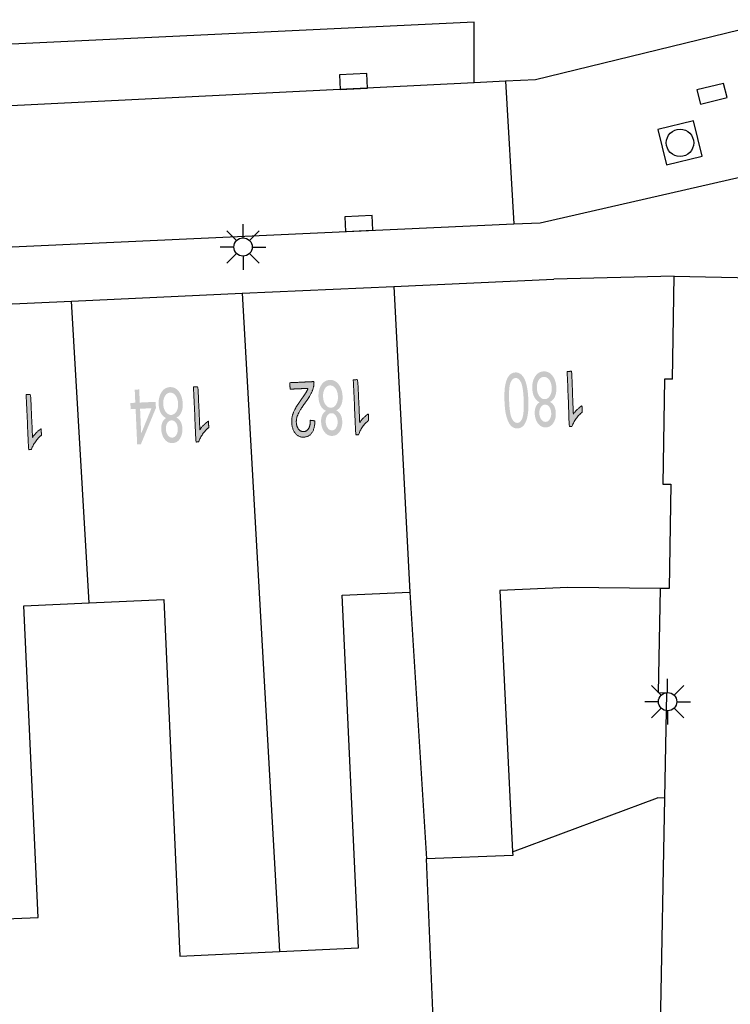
# Model space of a CAD drawing. Header units: metres. Extents: x 134521 to 134907, y 396000 to 396359.
# Tile 54 of 135: x 134638 to 134657, y 396256 to 396283. Entities that reach past the tile are written whole.
import ezdxf

# ---------------------------------------------------------------- set-up
doc = ezdxf.new("R2010")
doc.units = ezdxf.units.M
doc.header["$MEASUREMENT"] = 0

msp = doc.modelspace()

# ---------------------------------------------------------------- hatches: boundary and pattern name
at = {"linetype": 'Continuous', "lineweight": 0, "extrusion": (0, 0, -1)}
h = msp.add_hatch(color=251, dxfattribs=at)
edge = h.paths.add_edge_path()
edge.add_spline(control_points=[(-134651.681, 396272.784), (-134651.691, 396272.518), (-134651.66, 396272.354), (-134651.63, 396272.191), (-134651.562, 396272.1), (-134651.493, 396272.01), (-134651.384, 396272.006), (-134651.304, 396272.003), (-134651.241, 396272.049), (-134651.178, 396272.095), (-134651.136, 396272.185), (-134651.093, 396272.275), (-134651.065, 396272.406), (-134651.038, 396272.536), (-134651.029, 396272.759), (-134651.019, 396273.022), (-134651.049, 396273.186), (-134651.079, 396273.35), (-134651.148, 396273.441), (-134651.216, 396273.531), (-134651.326, 396273.536), (-134651.47, 396273.541), (-134651.559, 396273.389), (-134651.665, 396273.206), (-134651.681, 396272.784)], knot_values=[0, 0, 0, 0.083333, 0.083333, 0.166667, 0.166667, 0.25, 0.25, 0.333333, 0.333333, 0.416667, 0.416667, 0.5, 0.5, 0.583333, 0.583333, 0.666667, 0.666667, 0.75, 0.75, 0.833333, 0.833333, 0.916667, 0.916667, 1, 1, 1], degree=2, periodic=0)
edge = h.paths.add_edge_path(flags=16)
edge.add_spline(control_points=[(-134651.554, 396272.779), (-134651.54, 396273.148), (-134651.478, 396273.268), (-134651.416, 396273.388), (-134651.332, 396273.385), (-134651.247, 396273.382), (-134651.195, 396273.257), (-134651.142, 396273.132), (-134651.156, 396272.764), (-134651.17, 396272.394), (-134651.232, 396272.274), (-134651.294, 396272.155), (-134651.38, 396272.158), (-134651.464, 396272.161), (-134651.51, 396272.27), (-134651.568, 396272.41), (-134651.554, 396272.779)], knot_values=[0, 0, 0, 0.125, 0.125, 0.25, 0.25, 0.375, 0.375, 0.5, 0.5, 0.625, 0.625, 0.75, 0.75, 0.875, 0.875, 1, 1, 1], degree=2, periodic=0)
h = msp.add_hatch(color=251, dxfattribs=at)
edge = h.paths.add_edge_path()
edge.add_spline(control_points=[(-134652.27, 396272.732), (-134652.348, 396272.693), (-134652.388, 396272.616), (-134652.428, 396272.54), (-134652.432, 396272.432), (-134652.439, 396272.269), (-134652.364, 396272.154), (-134652.29, 396272.04), (-134652.16, 396272.035), (-134652.03, 396272.03), (-134651.946, 396272.141), (-134651.862, 396272.252), (-134651.856, 396272.415), (-134651.852, 396272.519), (-134651.885, 396272.598), (-134651.919, 396272.676), (-134651.992, 396272.721), (-134651.898, 396272.762), (-134651.846, 396272.861), (-134651.794, 396272.959), (-134651.788, 396273.098), (-134651.781, 396273.291), (-134651.867, 396273.425), (-134651.952, 396273.559), (-134652.1, 396273.565), (-134652.248, 396273.571), (-134652.344, 396273.443), (-134652.439, 396273.315), (-134652.447, 396273.118), (-134652.452, 396272.972), (-134652.406, 396272.871), (-134652.36, 396272.771), (-134652.27, 396272.732)], knot_values=[0, 0, 0, 0.0625, 0.0625, 0.125, 0.125, 0.1875, 0.1875, 0.25, 0.25, 0.3125, 0.3125, 0.375, 0.375, 0.4375, 0.4375, 0.5, 0.5, 0.5625, 0.5625, 0.625, 0.625, 0.6875, 0.6875, 0.75, 0.75, 0.8125, 0.8125, 0.875, 0.875, 0.9375, 0.9375, 1, 1, 1], degree=2, periodic=0)
edge = h.paths.add_edge_path(flags=16)
edge.add_spline(control_points=[(-134652.32, 396273.115), (-134652.317, 396273.194), (-134652.29, 396273.266), (-134652.262, 396273.339), (-134652.212, 396273.378), (-134652.161, 396273.416), (-134652.105, 396273.414), (-134652.017, 396273.411), (-134651.963, 396273.324), (-134651.91, 396273.237), (-134651.915, 396273.106), (-134651.92, 396272.973), (-134651.982, 396272.888), (-134652.043, 396272.803), (-134652.132, 396272.806), (-134652.219, 396272.81), (-134652.272, 396272.898), (-134652.325, 396272.986), (-134652.32, 396273.115)], knot_values=[0, 0, 0, 0.111111, 0.111111, 0.222222, 0.222222, 0.333333, 0.333333, 0.444444, 0.444444, 0.555556, 0.555556, 0.666667, 0.666667, 0.777778, 0.777778, 0.888889, 0.888889, 1, 1, 1], degree=2, periodic=0)
edge = h.paths.add_edge_path(flags=16)
edge.add_spline(control_points=[(-134652.306, 396272.421), (-134652.302, 396272.527), (-134652.254, 396272.593), (-134652.207, 396272.658), (-134652.134, 396272.656), (-134652.063, 396272.653), (-134652.021, 396272.584), (-134651.978, 396272.516), (-134651.982, 396272.419), (-134651.986, 396272.318), (-134652.035, 396272.251), (-134652.084, 396272.183), (-134652.153, 396272.186), (-134652.223, 396272.189), (-134652.266, 396272.258), (-134652.31, 396272.327), (-134652.306, 396272.421)], knot_values=[0, 0, 0, 0.125, 0.125, 0.25, 0.25, 0.375, 0.375, 0.5, 0.5, 0.625, 0.625, 0.75, 0.75, 0.875, 0.875, 1, 1, 1], degree=2, periodic=0)
h = msp.add_hatch(color=251, dxfattribs=at)
edge = h.paths.add_edge_path()
edge.add_line((-134652.743, 396273.564), (-134652.866, 396273.569))
edge.add_line((-134652.866, 396273.569), (-134652.91, 396272.396))
edge.add_spline(control_points=[(-134652.91, 396272.396), (-134652.952, 396272.462), (-134653.022, 396272.528), (-134653.091, 396272.594), (-134653.147, 396272.628)], knot_values=[0, 0, 0, 0.5, 0.5, 1, 1, 1], degree=2, periodic=0)
edge.add_line((-134653.147, 396272.628), (-134653.154, 396272.45))
edge.add_spline(control_points=[(-134653.154, 396272.45), (-134653.054, 396272.373), (-134652.981, 396272.267), (-134652.908, 396272.161), (-134652.879, 396272.063)], knot_values=[0, 0, 0, 0.5, 0.5, 1, 1, 1], degree=2, periodic=0)
edge.add_line((-134652.879, 396272.063), (-134652.8, 396272.06))
edge.add_line((-134652.8, 396272.06), (-134652.743, 396273.564))
h = msp.add_hatch(color=251, dxfattribs=at)
edge = h.paths.add_edge_path()
edge.add_line((-134645.169, 396273.079), (-134645.161, 396273.256))
edge.add_line((-134645.161, 396273.256), (-134645.821, 396273.287))
edge.add_spline(control_points=[(-134645.821, 396273.287), (-134645.826, 396273.22), (-134645.813, 396273.158), (-134645.792, 396273.055), (-134645.741, 396272.955), (-134645.69, 396272.854), (-134645.591, 396272.721), (-134645.438, 396272.513), (-134645.386, 396272.393), (-134645.335, 396272.274), (-134645.339, 396272.169), (-134645.344, 396272.06), (-134645.4, 396271.987), (-134645.455, 396271.915), (-134645.539, 396271.918), (-134645.628, 396271.922), (-134645.677, 396272.005), (-134645.726, 396272.087), (-134645.72, 396272.228)], knot_values=[0, 0, 0, 0.111111, 0.111111, 0.222222, 0.222222, 0.333333, 0.333333, 0.444444, 0.444444, 0.555556, 0.555556, 0.666667, 0.666667, 0.777778, 0.777778, 0.888889, 0.888889, 1, 1, 1], degree=2, periodic=0)
edge.add_line((-134645.72, 396272.228), (-134645.848, 396272.214))
edge.add_spline(control_points=[(-134645.848, 396272.214), (-134645.845, 396272.002), (-134645.765, 396271.888), (-134645.686, 396271.773), (-134645.543, 396271.766), (-134645.4, 396271.76), (-134645.31, 396271.875), (-134645.221, 396271.991), (-134645.213, 396272.168), (-134645.209, 396272.258), (-134645.229, 396272.346), (-134645.25, 396272.434), (-134645.302, 396272.532), (-134645.354, 396272.631), (-134645.479, 396272.805), (-134645.583, 396272.949), (-134645.612, 396273), (-134645.641, 396273.051), (-134645.659, 396273.102)], knot_values=[0, 0, 0, 0.111111, 0.111111, 0.222222, 0.222222, 0.333333, 0.333333, 0.444444, 0.444444, 0.555556, 0.555556, 0.666667, 0.666667, 0.777778, 0.777778, 0.888889, 0.888889, 1, 1, 1], degree=2, periodic=0)
edge.add_line((-134645.659, 396273.102), (-134645.169, 396273.079))
h = msp.add_hatch(color=251, dxfattribs=at)
edge = h.paths.add_edge_path()
edge.add_spline(control_points=[(-134646.429, 396272.5), (-134646.508, 396272.461), (-134646.548, 396272.385), (-134646.589, 396272.31), (-134646.594, 396272.201), (-134646.601, 396272.038), (-134646.528, 396271.923), (-134646.455, 396271.808), (-134646.325, 396271.802), (-134646.194, 396271.796), (-134646.11, 396271.907), (-134646.025, 396272.017), (-134646.017, 396272.18), (-134646.012, 396272.284), (-134646.045, 396272.363), (-134646.078, 396272.441), (-134646.151, 396272.487), (-134646.056, 396272.527), (-134646.004, 396272.625), (-134645.951, 396272.723), (-134645.945, 396272.862), (-134645.936, 396273.055), (-134646.02, 396273.19), (-134646.105, 396273.325), (-134646.253, 396273.332), (-134646.4, 396273.338), (-134646.497, 396273.211), (-134646.594, 396273.084), (-134646.603, 396272.888), (-134646.609, 396272.741), (-134646.564, 396272.641), (-134646.519, 396272.54), (-134646.429, 396272.5)], knot_values=[0, 0, 0, 0.0625, 0.0625, 0.125, 0.125, 0.1875, 0.1875, 0.25, 0.25, 0.3125, 0.3125, 0.375, 0.375, 0.4375, 0.4375, 0.5, 0.5, 0.5625, 0.5625, 0.625, 0.625, 0.6875, 0.6875, 0.75, 0.75, 0.8125, 0.8125, 0.875, 0.875, 0.9375, 0.9375, 1, 1, 1], degree=2, periodic=0)
edge = h.paths.add_edge_path(flags=16)
edge.add_spline(control_points=[(-134646.476, 396272.883), (-134646.473, 396272.962), (-134646.445, 396273.035), (-134646.417, 396273.107), (-134646.366, 396273.145), (-134646.315, 396273.183), (-134646.258, 396273.181), (-134646.171, 396273.177), (-134646.118, 396273.089), (-134646.065, 396273.002), (-134646.071, 396272.871), (-134646.077, 396272.738), (-134646.139, 396272.654), (-134646.202, 396272.569), (-134646.291, 396272.573), (-134646.377, 396272.577), (-134646.43, 396272.666), (-134646.482, 396272.754), (-134646.476, 396272.883)], knot_values=[0, 0, 0, 0.111111, 0.111111, 0.222222, 0.222222, 0.333333, 0.333333, 0.444444, 0.444444, 0.555556, 0.555556, 0.666667, 0.666667, 0.777778, 0.777778, 0.888889, 0.888889, 1, 1, 1], degree=2, periodic=0)
edge = h.paths.add_edge_path(flags=16)
edge.add_spline(control_points=[(-134646.468, 396272.189), (-134646.463, 396272.295), (-134646.415, 396272.36), (-134646.366, 396272.426), (-134646.293, 396272.422), (-134646.223, 396272.419), (-134646.181, 396272.35), (-134646.139, 396272.281), (-134646.144, 396272.184), (-134646.148, 396272.083), (-134646.198, 396272.017), (-134646.247, 396271.95), (-134646.316, 396271.953), (-134646.387, 396271.956), (-134646.429, 396272.026), (-134646.472, 396272.095), (-134646.468, 396272.189)], knot_values=[0, 0, 0, 0.125, 0.125, 0.25, 0.25, 0.375, 0.375, 0.5, 0.5, 0.625, 0.625, 0.75, 0.75, 0.875, 0.875, 1, 1, 1], degree=2, periodic=0)
h = msp.add_hatch(color=251, dxfattribs=at)
edge = h.paths.add_edge_path()
edge.add_line((-134646.896, 396273.336), (-134647.018, 396273.342))
edge.add_line((-134647.018, 396273.342), (-134647.072, 396272.17))
edge.add_spline(control_points=[(-134647.072, 396272.17), (-134647.113, 396272.235), (-134647.182, 396272.302), (-134647.251, 396272.368), (-134647.307, 396272.403)], knot_values=[0, 0, 0, 0.5, 0.5, 1, 1, 1], degree=2, periodic=0)
edge.add_line((-134647.307, 396272.403), (-134647.315, 396272.225))
edge.add_spline(control_points=[(-134647.315, 396272.225), (-134647.216, 396272.148), (-134647.144, 396272.041), (-134647.071, 396271.934), (-134647.044, 396271.835)], knot_values=[0, 0, 0, 0.5, 0.5, 1, 1, 1], degree=2, periodic=0)
edge.add_line((-134647.044, 396271.835), (-134646.965, 396271.832))
edge.add_line((-134646.965, 396271.832), (-134646.896, 396273.336))
h = msp.add_hatch(color=251, dxfattribs=at)
edge = h.paths.add_edge_path()
edge.add_line((-134637.953, 396272.929), (-134638.076, 396272.935))
edge.add_line((-134638.076, 396272.935), (-134638.129, 396271.763))
edge.add_spline(control_points=[(-134638.129, 396271.763), (-134638.171, 396271.828), (-134638.24, 396271.895), (-134638.309, 396271.962), (-134638.364, 396271.996)], knot_values=[0, 0, 0, 0.5, 0.5, 1, 1, 1], degree=2, periodic=0)
edge.add_line((-134638.364, 396271.996), (-134638.373, 396271.818))
edge.add_spline(control_points=[(-134638.373, 396271.818), (-134638.273, 396271.741), (-134638.201, 396271.634), (-134638.129, 396271.527), (-134638.101, 396271.429)], knot_values=[0, 0, 0, 0.5, 0.5, 1, 1, 1], degree=2, periodic=0)
edge.add_line((-134638.101, 396271.429), (-134638.022, 396271.425))
edge.add_line((-134638.022, 396271.425), (-134637.953, 396272.929))
at = {"linetype": 'Continuous', "lineweight": 0}
h = msp.add_hatch(color=251, dxfattribs=at)
h.paths.add_polyline_path([(134640.989, 396271.568), (134640.946, 396272.539), (134640.811, 396272.532), (134640.803, 396272.701), (134640.938, 396272.708), (134640.922, 396273.066), (134641.044, 396273.072), (134641.061, 396272.713), (134641.494, 396272.733), (134641.501, 396272.564), (134641.09, 396271.572)])
h.paths.add_polyline_path([(134641.099, 396271.867), (134641.068, 396272.544), (134641.381, 396272.558)], flags=16)
at = {"linetype": 'Continuous', "lineweight": 0, "extrusion": (0, 0, -1)}
h = msp.add_hatch(color=251, dxfattribs=at)
edge = h.paths.add_edge_path()
edge.add_spline(control_points=[(-134642.06, 396272.303), (-134642.139, 396272.264), (-134642.179, 396272.188), (-134642.22, 396272.112), (-134642.225, 396272.004), (-134642.232, 396271.841), (-134642.159, 396271.726), (-134642.086, 396271.611), (-134641.956, 396271.605), (-134641.825, 396271.6), (-134641.74, 396271.71), (-134641.655, 396271.82), (-134641.648, 396271.983), (-134641.643, 396272.087), (-134641.676, 396272.166), (-134641.709, 396272.245), (-134641.782, 396272.29), (-134641.688, 396272.331), (-134641.635, 396272.429), (-134641.582, 396272.527), (-134641.576, 396272.666), (-134641.568, 396272.858), (-134641.652, 396272.993), (-134641.737, 396273.128), (-134641.885, 396273.135), (-134642.032, 396273.141), (-134642.129, 396273.014), (-134642.225, 396272.887), (-134642.234, 396272.69), (-134642.241, 396272.544), (-134642.196, 396272.443), (-134642.15, 396272.342), (-134642.06, 396272.303)], knot_values=[0, 0, 0, 0.0625, 0.0625, 0.125, 0.125, 0.1875, 0.1875, 0.25, 0.25, 0.3125, 0.3125, 0.375, 0.375, 0.4375, 0.4375, 0.5, 0.5, 0.5625, 0.5625, 0.625, 0.625, 0.6875, 0.6875, 0.75, 0.75, 0.8125, 0.8125, 0.875, 0.875, 0.9375, 0.9375, 1, 1, 1], degree=2, periodic=0)
edge = h.paths.add_edge_path(flags=16)
edge.add_spline(control_points=[(-134642.108, 396272.686), (-134642.104, 396272.765), (-134642.076, 396272.838), (-134642.048, 396272.91), (-134641.998, 396272.948), (-134641.947, 396272.986), (-134641.89, 396272.984), (-134641.803, 396272.98), (-134641.75, 396272.892), (-134641.697, 396272.805), (-134641.702, 396272.674), (-134641.708, 396272.541), (-134641.771, 396272.457), (-134641.833, 396272.372), (-134641.922, 396272.376), (-134642.008, 396272.38), (-134642.061, 396272.469), (-134642.114, 396272.557), (-134642.108, 396272.686)], knot_values=[0, 0, 0, 0.111111, 0.111111, 0.222222, 0.222222, 0.333333, 0.333333, 0.444444, 0.444444, 0.555556, 0.555556, 0.666667, 0.666667, 0.777778, 0.777778, 0.888889, 0.888889, 1, 1, 1], degree=2, periodic=0)
edge = h.paths.add_edge_path(flags=16)
edge.add_spline(control_points=[(-134642.099, 396271.992), (-134642.094, 396272.098), (-134642.046, 396272.164), (-134641.997, 396272.229), (-134641.925, 396272.226), (-134641.854, 396272.222), (-134641.812, 396272.153), (-134641.77, 396272.085), (-134641.775, 396271.988), (-134641.779, 396271.887), (-134641.828, 396271.82), (-134641.878, 396271.753), (-134641.947, 396271.756), (-134642.017, 396271.759), (-134642.06, 396271.829), (-134642.103, 396271.898), (-134642.099, 396271.992)], knot_values=[0, 0, 0, 0.125, 0.125, 0.25, 0.25, 0.375, 0.375, 0.5, 0.5, 0.625, 0.625, 0.75, 0.75, 0.875, 0.875, 1, 1, 1], degree=2, periodic=0)
h = msp.add_hatch(color=251, dxfattribs=at)
edge = h.paths.add_edge_path()
edge.add_line((-134642.528, 396273.139), (-134642.65, 396273.144))
edge.add_line((-134642.65, 396273.144), (-134642.703, 396271.972))
edge.add_spline(control_points=[(-134642.703, 396271.972), (-134642.744, 396272.037), (-134642.813, 396272.104), (-134642.882, 396272.17), (-134642.938, 396272.205)], knot_values=[0, 0, 0, 0.5, 0.5, 1, 1, 1], degree=2, periodic=0)
edge.add_line((-134642.938, 396272.205), (-134642.946, 396272.027))
edge.add_spline(control_points=[(-134642.946, 396272.027), (-134642.847, 396271.95), (-134642.774, 396271.843), (-134642.702, 396271.736), (-134642.674, 396271.638)], knot_values=[0, 0, 0, 0.5, 0.5, 1, 1, 1], degree=2, periodic=0)
edge.add_line((-134642.674, 396271.638), (-134642.595, 396271.634))
edge.add_line((-134642.595, 396271.634), (-134642.528, 396273.139))

# ---------------------------------------------------------------- linework, layer by layer
at = {"color": 251}
for p, q in [((134660.88, 396283.73), (134651.88, 396281.54)), ((134650.198, 396283.11), (134626.577, 396281.997)), ((134650.198, 396281.456), (134650.198, 396283.11)), ((134651.88, 396281.54), (134651.057, 396281.499)), ((134650.198, 396281.456), (134630.33, 396280.47)), ((134651.057, 396281.499), (134650.198, 396281.456)), ((134651.057, 396281.499), (134651.281, 396277.597)), ((134652, 396277.63), (134661.642, 396279.828)), ((134607.727, 396275.621), (134651.281, 396277.597)), ((134643.884, 396277.216), (134643.884, 396277.591)), ((134651.281, 396277.597), (134652, 396277.63)), ((134643.707, 396277.143), (134643.442, 396277.408)), ((134644.061, 396277.143), (134644.326, 396277.408)), ((134643.634, 396276.966), (134643.259, 396276.966)), ((134644.134, 396276.966), (134644.509, 396276.966)), ((134643.707, 396276.789), (134643.442, 396276.524)), ((134643.884, 396276.716), (134643.884, 396276.341)), ((134644.326, 396276.524), (134644.061, 396276.789)), ((134655.67, 396276.17), (134652.38, 396276.09)), ((134655.623, 396273.35), (134655.67, 396276.17)), ((134655.67, 396276.17), (134659.781, 396276.084)), ((134643.858, 396275.701), (134648.003, 396275.89)), ((134648.003, 396275.89), (134652.38, 396276.09)), ((134648.003, 396275.89), (134648.442, 396267.529)), ((134639.196, 396275.489), (134643.858, 396275.701)), ((134643.858, 396275.701), (134644.875, 396257.702)), ((134634.631, 396275.281), (134639.196, 396275.489)), ((134639.68, 396267.235), (134639.196, 396275.489)), ((134655.403, 396273.354), (134655.355, 396270.484)), ((134655.623, 396273.35), (134655.403, 396273.354)), ((134655.355, 396270.484), (134655.575, 396270.481)), ((134655.575, 396270.481), (134655.527, 396267.631)), ((134646.596, 396267.445), (134648.442, 396267.529)), ((134648.442, 396267.529), (134648.898, 396260.241)), ((134652.76, 396267.66), (134650.9, 396267.57)), ((134650.9, 396267.57), (134651.249, 396260.432)), ((134655.297, 396267.633), (134652.76, 396267.66)), ((134655.235, 396264.772), (134655.297, 396267.633)), ((134655.527, 396267.631), (134655.297, 396267.633)), ((134639.68, 396267.235), (134641.714, 396267.328)), ((134641.714, 396267.328), (134642.159, 396257.578)), ((134647.036, 396257.801), (134646.596, 396267.445)), ((134637.895, 396267.154), (134639.68, 396267.235)), ((134638.284, 396258.635), (134637.895, 396267.154)), ((134655.488, 396264.784), (134655.488, 396265.159)), ((134655.311, 396264.711), (134655.046, 396264.976)), ((134655.665, 396264.711), (134655.93, 396264.976)), ((134655.465, 396264.768), (134655.235, 396264.772)), ((134655.408, 396261.899), (134655.465, 396264.768)), ((134655.238, 396264.534), (134654.863, 396264.534)), ((134655.311, 396264.357), (134655.046, 396264.092)), ((134655.93, 396264.092), (134655.665, 396264.357)), ((134655.738, 396264.534), (134656.113, 396264.534)), ((134655.488, 396264.284), (134655.488, 396263.909)), ((134651.249, 396260.432), (134655.212, 396261.901)), ((134655.206, 396250.542), (134655.408, 396261.899)), ((134655.408, 396261.899), (134655.212, 396261.901)), ((134651.254, 396260.332), (134648.898, 396260.241)), ((134651.249, 396260.432), (134651.254, 396260.332)), ((134649.219, 396252.512), (134648.898, 396260.241)), ((134635.616, 396258.514), (134638.284, 396258.635)), ((134642.159, 396257.578), (134644.875, 396257.702)), ((134644.875, 396257.702), (134647.036, 396257.801))]:
    msp.add_line(p, q, dxfattribs=at)
at = {"color": 251, "flags": 128}
for points in [[(134646.91, 396281.294), (134647.285, 396281.313), (134647.264, 396281.713), (134646.515, 396281.674), (134646.535, 396281.275), (134646.91, 396281.294)], [(134656.748, 396280.963), (134657.112, 396281.051), (134657.018, 396281.44), (134656.289, 396281.263), (134656.384, 396280.875), (134656.748, 396280.963)], [(134647.055, 396277.406), (134647.43, 396277.424), (134647.41, 396277.824), (134646.661, 396277.787), (134646.68, 396277.388), (134647.055, 396277.406)]]:
    msp.add_lwpolyline(points, dxfattribs=at)
msp.add_lwpolyline([(134655.459, 396279.21), (134656.431, 396279.446), (134656.195, 396280.418), (134655.223, 396280.182)], close=True, dxfattribs=at)
at = {"color": 251}
for centre, radius in [((134655.827, 396279.814), 0.375), ((134643.884, 396276.966), 0.25), ((134655.488, 396264.534), 0.25)]:
    msp.add_circle(centre, radius, dxfattribs=at)
at = {"color": 251, "linetype": 'Continuous', "lineweight": 0}
for points, knots in [([(134652.743, 396273.564), (134652.805, 396273.567), (134652.866, 396273.569), (134652.888, 396272.983), (134652.91, 396272.396), (134652.952, 396272.462), (134653.022, 396272.528), (134653.091, 396272.594), (134653.147, 396272.628), (134653.151, 396272.539), (134653.154, 396272.45), (134653.054, 396272.373), (134652.981, 396272.267), (134652.908, 396272.161), (134652.879, 396272.063), (134652.84, 396272.061), (134652.8, 396272.06), (134652.772, 396272.812), (134652.743, 396273.564)], [0, 0, 0, 0.1, 0.1, 0.2, 0.2, 0.3, 0.3, 0.4, 0.4, 0.6, 0.6, 0.7, 0.7, 0.8, 0.8, 0.9, 0.9, 1, 1, 1]), ([(134645.169, 396273.079), (134645.165, 396273.168), (134645.161, 396273.256), (134645.491, 396273.271), (134645.821, 396273.287), (134645.826, 396273.22), (134645.813, 396273.158), (134645.792, 396273.055), (134645.741, 396272.955), (134645.69, 396272.854), (134645.591, 396272.721), (134645.438, 396272.513), (134645.386, 396272.393), (134645.335, 396272.274), (134645.339, 396272.169), (134645.344, 396272.06), (134645.4, 396271.987), (134645.455, 396271.915), (134645.539, 396271.918), (134645.628, 396271.922), (134645.677, 396272.005), (134645.726, 396272.087), (134645.72, 396272.228), (134645.784, 396272.221), (134645.848, 396272.214), (134645.845, 396272.002), (134645.765, 396271.888), (134645.686, 396271.773), (134645.543, 396271.766), (134645.4, 396271.76), (134645.31, 396271.875), (134645.221, 396271.991), (134645.213, 396272.168), (134645.209, 396272.258), (134645.229, 396272.346), (134645.25, 396272.434), (134645.302, 396272.532), (134645.354, 396272.631), (134645.479, 396272.805), (134645.583, 396272.949), (134645.612, 396273), (134645.641, 396273.051), (134645.659, 396273.102), (134645.414, 396273.09), (134645.169, 396273.079)], [0, 0, 0, 0.1, 0.1, 0.2, 0.2, 0.222222, 0.222222, 0.244444, 0.244444, 0.266667, 0.266667, 0.288889, 0.288889, 0.311111, 0.311111, 0.333333, 0.333333, 0.355556, 0.355556, 0.377778, 0.377778, 0.4, 0.4, 0.6, 0.6, 0.622222, 0.622222, 0.644444, 0.644444, 0.666667, 0.666667, 0.688889, 0.688889, 0.711111, 0.711111, 0.733333, 0.733333, 0.755556, 0.755556, 0.777778, 0.777778, 0.8, 0.8, 1, 1, 1]), ([(134646.896, 396273.336), (134646.957, 396273.339), (134647.018, 396273.342), (134647.045, 396272.756), (134647.072, 396272.17), (134647.113, 396272.235), (134647.182, 396272.302), (134647.251, 396272.368), (134647.307, 396272.403), (134647.311, 396272.314), (134647.315, 396272.225), (134647.216, 396272.148), (134647.144, 396272.041), (134647.071, 396271.934), (134647.044, 396271.835), (134647.004, 396271.834), (134646.965, 396271.832), (134646.93, 396272.584), (134646.896, 396273.336)], [0, 0, 0, 0.1, 0.1, 0.2, 0.2, 0.3, 0.3, 0.4, 0.4, 0.6, 0.6, 0.7, 0.7, 0.8, 0.8, 0.9, 0.9, 1, 1, 1]), ([(134637.953, 396272.929), (134638.014, 396272.932), (134638.076, 396272.935), (134638.102, 396272.349), (134638.129, 396271.763), (134638.171, 396271.828), (134638.24, 396271.895), (134638.309, 396271.962), (134638.364, 396271.996), (134638.369, 396271.907), (134638.373, 396271.818), (134638.273, 396271.741), (134638.201, 396271.634), (134638.129, 396271.527), (134638.101, 396271.429), (134638.062, 396271.427), (134638.022, 396271.425), (134637.988, 396272.177), (134637.953, 396272.929)], [0, 0, 0, 0.1, 0.1, 0.2, 0.2, 0.3, 0.3, 0.4, 0.4, 0.6, 0.6, 0.7, 0.7, 0.8, 0.8, 0.9, 0.9, 1, 1, 1]), ([(134642.528, 396273.139), (134642.589, 396273.141), (134642.65, 396273.144), (134642.677, 396272.558), (134642.703, 396271.972), (134642.744, 396272.037), (134642.813, 396272.104), (134642.882, 396272.17), (134642.938, 396272.205), (134642.942, 396272.116), (134642.946, 396272.027), (134642.847, 396271.95), (134642.774, 396271.843), (134642.702, 396271.736), (134642.674, 396271.638), (134642.635, 396271.636), (134642.595, 396271.634), (134642.562, 396272.386), (134642.528, 396273.139)], [0, 0, 0, 0.1, 0.1, 0.2, 0.2, 0.3, 0.3, 0.4, 0.4, 0.6, 0.6, 0.7, 0.7, 0.8, 0.8, 0.9, 0.9, 1, 1, 1])]:
    msp.add_open_spline(points, degree=2, knots=knots, dxfattribs=at)

doc.saveas('drawing.dxf')
